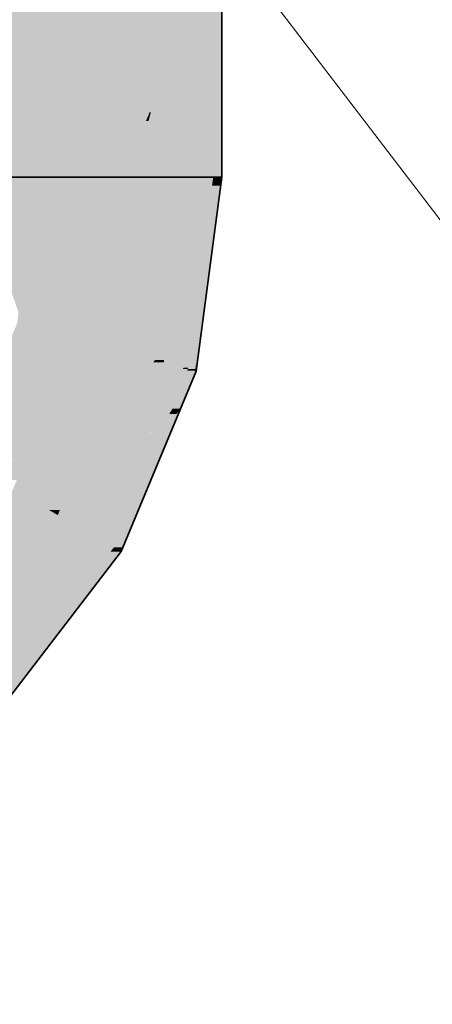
# Model space of a CAD drawing. Extents: x -350 to 540, y -53 to 541.
# Tile 36 of 256: x -152.71 to -150.07, y 60.2 to 66.51. Entities that reach past the tile are written whole.
import ezdxf
from ezdxf.lldxf.tags import DXFTag

# ---------------------------------------------------------------- set-up
doc = ezdxf.new("R2010")
doc.units = 0
doc.layers.get('0').update_dxf_attribs({"lineweight": 35})
doc.layers.add('5_OG-BESTAND', color=7, linetype='Continuous', lineweight=25)
doc.layers.add('L_Zuluft', color=6, linetype='Continuous', lineweight=35, true_color=0xff00ff)
doc.layers.add('L_Zuluft-Shading', color=6, linetype='Continuous', lineweight=35, true_color=0xff00ff)
tags = doc.linetypes.add('STRICHPUNKT2', pattern=[12.7, 6.35, -3.175, 0, -3.175]).pattern_tags.tags
tags[10:11] = [DXFTag(74, 4), DXFTag(75, 0), DXFTag(340, '0'), DXFTag(46, 0.0), DXFTag(50, 0.0), DXFTag(44, 0.0), DXFTag(45, 0.0)]
tags[8:9] = [DXFTag(74, 4), DXFTag(75, 0), DXFTag(340, '0'), DXFTag(46, 0.0), DXFTag(50, 0.0), DXFTag(44, 0.0), DXFTag(45, 0.0)]
tags[6:7] = [DXFTag(74, 4), DXFTag(75, 0), DXFTag(340, '0'), DXFTag(46, 0.0), DXFTag(50, 0.0), DXFTag(44, 0.0), DXFTag(45, 0.0)]
tags[4:5] = [DXFTag(74, 4), DXFTag(75, 0), DXFTag(340, '0'), DXFTag(46, 0.0), DXFTag(50, 0.0), DXFTag(44, 0.0), DXFTag(45, 0.0)]

# ---------------------------------------------------------------- blocks, each defined once
blk = doc.blocks.new('Shading-A06HSWEKNL', base_point=(-156.2151, 62.2972))
at = {"layer": 'L_Zuluft-Shading', "color": 6, "true_color": 0xfd00fd}
blk.add_solid([(-152.7152, 64.63), (-152.601, 65.4972), (-153.0152, 65.4972)], dxfattribs=at)
at = {"layer": 'L_Zuluft-Shading', "color": 6, "true_color": 0xf500f5}
for points in [[(-152.2595, 65.1607), (-152.6453, 65.1607), (-152.2151, 65.4972)], [(-152.6453, 65.1607), (-152.2151, 65.4972), (-152.601, 65.4972)], [(-152.3293, 64.63), (-152.7152, 64.63), (-152.2595, 65.1607)], [(-152.7152, 64.63), (-152.2595, 65.1607), (-152.6453, 65.1607)], [(-152.3383, 64.5618), (-152.7242, 64.5618), (-152.3293, 64.63)], [(-152.7242, 64.5618), (-152.3293, 64.63), (-152.7152, 64.63)], [(-152.5737, 63.9255), (-152.9878, 63.9255), (-152.7242, 64.5618)], [(-152.3515, 64.462), (-152.7006, 64.462), (-152.7242, 64.5618)], [(-152.3515, 64.462), (-152.3383, 64.5618), (-152.7242, 64.5618)], [(-152.5737, 63.9255), (-152.3515, 64.462), (-152.7006, 64.462)], [(-152.7514, 63.6902), (-153.0852, 63.6902), (-152.5737, 63.9255)], [(-153.0852, 63.6902), (-152.5737, 63.9255), (-152.9878, 63.9255)], [(-152.7267, 63.556), (-152.8528, 63.556), (-152.5737, 63.9255)]]:
    blk.add_solid(points, dxfattribs=at)
at = {"layer": 'L_Zuluft-Shading', "color": 212, "true_color": 0xe400e4}
for points in [[(-152.2595, 65.1607), (-152.0666, 65.4972), (-152.2151, 65.4972)], [(-151.9685, 65.4214), (-152.1101, 65.4214), (-151.9455, 65.4972)], [(-152.1101, 65.4214), (-151.9455, 65.4972), (-152.0666, 65.4972)], [(-151.9685, 65.4214), (-151.8838, 65.4972), (-151.9455, 65.4972)], [(-151.8938, 65.4214), (-151.9685, 65.4214), (-151.8838, 65.4972)], [(-152.0231, 64.4391), (-152.2663, 64.4391), (-151.8938, 65.4214)], [(-152.2663, 64.4391), (-151.8938, 65.4214), (-151.9685, 65.4214)], [(-152.2595, 65.1607), (-151.9685, 65.4214), (-152.1101, 65.4214)], [(-152.0475, 65.1607), (-152.2595, 65.1607), (-151.9685, 65.4214)], [(-152.2594, 64.462), (-152.3515, 64.462), (-152.0475, 65.1607)], [(-152.3515, 64.462), (-152.0475, 65.1607), (-152.2595, 65.1607)], [(-152.2663, 64.4391), (-152.3609, 64.4391), (-152.3515, 64.462)], [(-152.2663, 64.4391), (-152.2594, 64.462), (-152.3515, 64.462)], [(-152.5737, 63.9255), (-152.2663, 64.4391), (-152.3609, 64.4391)], [(-152.0314, 64.3762), (-152.304, 64.3762), (-152.2663, 64.4391)], [(-152.0314, 64.3762), (-152.0231, 64.4391), (-152.2663, 64.4391)], [(-152.299, 63.9255), (-152.5737, 63.9255), (-152.0314, 64.3762)], [(-152.5737, 63.9255), (-152.0314, 64.3762), (-152.304, 64.3762)], [(-152.3069, 63.7111), (-152.4263, 63.7111), (-152.0314, 64.3762)], [(-152.5533, 63.4972), (-152.7511, 63.4972), (-152.299, 63.9255)], [(-152.7511, 63.4972), (-152.299, 63.9255), (-152.5737, 63.9255)], [(-152.6038, 63.4122), (-152.3069, 63.7111), (-152.4263, 63.7111)], [(-152.4239, 63.4286), (-152.5875, 63.4286), (-152.3069, 63.7111)], [(-152.6038, 63.4122), (-152.8163, 63.4122), (-152.7511, 63.4972)], [(-152.6038, 63.4122), (-152.5533, 63.4972), (-152.7511, 63.4972)], [(-153.058, 63.0972), (-152.6038, 63.4122), (-152.8163, 63.4122)], [(-152.5201, 63.3639), (-152.6735, 63.3639), (-152.6038, 63.4122)], [(-152.4482, 63.4122), (-152.6038, 63.4122), (-152.4239, 63.4286)], [(-152.6038, 63.4122), (-152.4239, 63.4286), (-152.5875, 63.4286)], [(-152.5201, 63.3639), (-152.4482, 63.4122), (-152.6038, 63.4122)], [(-152.4507, 63.3639), (-152.5201, 63.3639), (-152.4239, 63.4286)], [(-153.058, 63.0972), (-152.5201, 63.3639), (-152.6735, 63.3639)], [(-152.6439, 63.0972), (-153.058, 63.0972), (-152.4641, 63.3316)], [(-153.058, 63.0972), (-152.4641, 63.3316), (-152.5854, 63.3316)], [(-152.4641, 63.3316), (-152.5854, 63.3316), (-152.5201, 63.3639)], [(-152.4641, 63.3316), (-152.4507, 63.3639), (-152.5201, 63.3639)], [(-152.9726, 62.6688), (-153.3867, 62.6688), (-152.6439, 63.0972)], [(-153.3867, 62.6688), (-152.6439, 63.0972), (-153.058, 63.0972)]]:
    blk.add_solid(points, dxfattribs=at)
at = {"layer": 'L_Zuluft-Shading', "color": 212, "true_color": 0xcc00cc}
for points in [[(-151.7593, 64.5111), (-152.0136, 64.5111), (-151.8838, 65.4972)], [(-151.7593, 64.5111), (-151.6295, 65.4972), (-151.8838, 65.4972)], [(-151.82, 64.3762), (-152.0314, 64.3762), (-151.7593, 64.5111)], [(-152.0314, 64.3762), (-151.7593, 64.5111), (-152.0136, 64.5111)], [(-151.7838, 64.3256), (-151.8427, 64.3256), (-151.7593, 64.5111)], [(-152.3069, 63.7111), (-151.8427, 64.3256), (-152.0523, 64.3256)], [(-151.8427, 64.3256), (-152.0523, 64.3256), (-152.0314, 64.3762)], [(-151.8427, 64.3256), (-151.82, 64.3762), (-152.0314, 64.3762)], [(-151.7858, 64.3104), (-151.8542, 64.3104), (-151.8427, 64.3256)], [(-151.7858, 64.3104), (-151.7838, 64.3256), (-151.8427, 64.3256)], [(-152.3069, 63.7111), (-151.7858, 64.3104), (-151.8542, 64.3104)], [(-151.9721, 63.8605), (-152.177, 63.8605), (-151.7858, 64.3104)], [(-152.1284, 63.7111), (-152.3069, 63.7111), (-151.9721, 63.8605)], [(-152.3069, 63.7111), (-151.9721, 63.8605), (-152.177, 63.8605)], [(-152.0457, 63.6829), (-152.1579, 63.6829), (-151.9721, 63.8605)], [(-152.4239, 63.4286), (-152.1284, 63.7111), (-152.3069, 63.7111)], [(-152.151, 63.4286), (-152.4239, 63.4286), (-152.0457, 63.6829)], [(-152.4239, 63.4286), (-152.0457, 63.6829), (-152.1579, 63.6829)], [(-152.1912, 63.3316), (-152.4641, 63.3316), (-152.151, 63.4286)], [(-152.4641, 63.3316), (-152.151, 63.4286), (-152.4239, 63.4286)], [(-152.2439, 63.2044), (-152.5616, 63.2044), (-152.4641, 63.3316)], [(-152.2439, 63.2044), (-152.1912, 63.3316), (-152.4641, 63.3316)], [(-152.8346, 62.4345), (-153.1524, 62.4345), (-152.2439, 63.2044)], [(-153.1524, 62.4345), (-152.2439, 63.2044), (-152.5616, 63.2044)]]:
    blk.add_solid(points, dxfattribs=at)
at = {"layer": 'L_Zuluft-Shading', "color": 214, "true_color": 0xaf00af}
for points in [[(-151.4769, 65.4427), (-151.6367, 65.4427), (-151.4697, 65.4972)], [(-151.6367, 65.4427), (-151.4697, 65.4972), (-151.6295, 65.4972)], [(-151.6216, 64.5111), (-151.7593, 64.5111), (-151.4769, 65.4427)], [(-151.7593, 64.5111), (-151.4769, 65.4427), (-151.6367, 65.4427)], [(-151.619, 64.3634), (-151.6446, 64.3634), (-151.4769, 65.4427)], [(-151.6528, 64.3104), (-151.7858, 64.3104), (-151.6216, 64.5111)], [(-151.7858, 64.3104), (-151.6216, 64.5111), (-151.7593, 64.5111)], [(-151.6304, 64.2762), (-151.6581, 64.2762), (-151.619, 64.3634)], [(-151.6581, 64.2762), (-151.619, 64.3634), (-151.6446, 64.3634)], [(-151.9721, 63.8605), (-151.6581, 64.2762), (-151.7999, 64.2762)], [(-151.9721, 63.8605), (-151.6314, 64.269), (-151.6635, 64.269)], [(-151.7515, 63.979), (-151.8733, 63.979), (-151.6314, 64.269)], [(-151.6581, 64.2762), (-151.7999, 64.2762), (-151.7858, 64.3104)], [(-151.6581, 64.2762), (-151.6528, 64.3104), (-151.7858, 64.3104)], [(-151.6314, 64.269), (-151.6635, 64.269), (-151.6581, 64.2762)], [(-151.6314, 64.269), (-151.6304, 64.2762), (-151.6581, 64.2762)], [(-151.8693, 63.8605), (-151.9721, 63.8605), (-151.7515, 63.979)], [(-151.9721, 63.8605), (-151.7515, 63.979), (-151.8733, 63.979)], [(-151.808, 63.8427), (-151.8869, 63.8427), (-151.7515, 63.979)], [(-152.0457, 63.6829), (-151.8693, 63.8605), (-151.9721, 63.8605)], [(-151.8742, 63.6829), (-152.0457, 63.6829), (-151.808, 63.8427)], [(-152.0457, 63.6829), (-151.808, 63.8427), (-151.8869, 63.8427)], [(-152.0723, 63.2044), (-152.2439, 63.2044), (-151.8742, 63.6829)], [(-152.2439, 63.2044), (-151.8742, 63.6829), (-152.0457, 63.6829)], [(-152.1055, 63.1245), (-152.3052, 63.1245), (-152.2439, 63.2044)], [(-152.1055, 63.1245), (-152.0723, 63.2044), (-152.2439, 63.2044)], [(-152.7729, 62.2547), (-152.9726, 62.2547), (-152.1055, 63.1245)], [(-152.9726, 62.2547), (-152.1055, 63.1245), (-152.3052, 63.1245)]]:
    blk.add_solid(points, dxfattribs=at)
at = {"layer": 'L_Zuluft-Shading', "color": 214, "true_color": 0x900090}
for points in [[(-151.4223, 65.4427), (-151.4769, 65.4427), (-151.4152, 65.4972)], [(-151.4769, 65.4427), (-151.4152, 65.4972), (-151.4667, 65.4972)], [(-151.4769, 65.4427), (-151.4667, 65.4972), (-151.4697, 65.4972)], [(-151.4934, 64.903), (-151.5479, 64.903), (-151.4223, 65.4427)], [(-151.5479, 64.903), (-151.4223, 65.4427), (-151.4769, 65.4427)], [(-151.5702, 64.3634), (-151.619, 64.3634), (-151.4934, 64.903)], [(-151.619, 64.3634), (-151.4934, 64.903), (-151.5479, 64.903)], [(-151.5732, 64.2967), (-151.5796, 64.2967), (-151.4934, 64.903)], [(-151.5836, 64.269), (-151.6314, 64.269), (-151.5702, 64.3634)], [(-151.6314, 64.269), (-151.5702, 64.3634), (-151.619, 64.3634)], [(-151.7515, 63.979), (-151.5853, 64.2567), (-151.6365, 64.2567)], [(-151.7515, 63.979), (-151.5787, 64.2549), (-151.5864, 64.2549)], [(-151.6784, 64.0142), (-151.7294, 64.0142), (-151.5787, 64.2549)], [(-151.5853, 64.2567), (-151.6365, 64.2567), (-151.6314, 64.269)], [(-151.5853, 64.2567), (-151.5836, 64.269), (-151.6314, 64.269)], [(-151.5787, 64.2549), (-151.5864, 64.2549), (-151.5853, 64.2567)], [(-151.5785, 64.2567), (-151.5853, 64.2567), (-151.5732, 64.2967)], [(-151.5853, 64.2567), (-151.5732, 64.2967), (-151.5796, 64.2967)], [(-151.5787, 64.2549), (-151.5785, 64.2567), (-151.5853, 64.2567)], [(-151.7269, 63.8972), (-151.7668, 63.8972), (-151.6784, 64.0142)], [(-151.705, 63.979), (-151.7515, 63.979), (-151.6784, 64.0142)], [(-151.7515, 63.979), (-151.6784, 64.0142), (-151.7294, 64.0142)], [(-151.808, 63.8427), (-151.705, 63.979), (-151.7515, 63.979)], [(-151.7494, 63.8427), (-151.808, 63.8427), (-151.7269, 63.8972)], [(-151.808, 63.8427), (-151.7269, 63.8972), (-151.7668, 63.8972)], [(-152.0469, 63.1245), (-152.1055, 63.1245), (-151.7494, 63.8427)], [(-152.1055, 63.1245), (-151.7494, 63.8427), (-151.808, 63.8427)], [(-152.0582, 63.0972), (-152.1264, 63.0972), (-152.1055, 63.1245)], [(-152.0582, 63.0972), (-152.0469, 63.1245), (-152.1055, 63.1245)], [(-152.7915, 62.1417), (-152.8596, 62.1417), (-152.0582, 63.0972)], [(-152.8596, 62.1417), (-152.0582, 63.0972), (-152.1264, 63.0972)]]:
    blk.add_solid(points, dxfattribs=at)
blk = doc.blocks.new('Shading-A06HSWEONL', base_point=(-154.6152, 66.4425))
at = {"layer": 'L_Zuluft-Shading', "color": 212, "true_color": 0xe400e4}
for points in [[(-152.197, 65.894), (-151.8838, 65.894), (-151.8838, 72.7247)], [(-152.2151, 65.4972), (-151.9875, 70.462), (-152.2151, 70.462)], [(-152.2151, 65.4972), (-152.0666, 65.4972), (-152.197, 65.894)], [(-152.0666, 65.4972), (-152.197, 65.894), (-151.8838, 65.894)], [(-151.9009, 65.8568), (-151.8838, 65.8568), (-151.8838, 65.894)], [(-152.0666, 65.4972), (-151.9455, 65.4972), (-151.9009, 65.8568)], [(-151.9455, 65.4972), (-151.8838, 65.4972), (-151.8838, 65.8568)], [(-151.9455, 65.4972), (-151.9009, 65.8568), (-151.8838, 65.8568)]]:
    blk.add_solid(points, dxfattribs=at)
at = {"layer": 'L_Zuluft-Shading', "color": 6, "true_color": 0xf500f5}
for points in [[(-152.601, 65.4972), (-152.2151, 65.4972), (-152.601, 68.862)], [(-152.2151, 65.4972), (-152.601, 68.862), (-152.2151, 68.862)]]:
    blk.add_solid(points, dxfattribs=at)
at = {"layer": 'L_Zuluft-Shading', "color": 214, "true_color": 0x900090}
for points in [[(-151.4539, 66.4425), (-151.4152, 66.4425), (-151.4152, 68.7743)], [(-151.4697, 65.4972), (-151.4321, 67.7572), (-151.4697, 67.7572)], [(-151.4697, 65.4972), (-151.4667, 65.4972), (-151.4539, 66.4425)], [(-151.4667, 65.4972), (-151.4152, 65.4972), (-151.4152, 66.4425)], [(-151.4667, 65.4972), (-151.4539, 66.4425), (-151.4152, 66.4425)]]:
    blk.add_solid(points, dxfattribs=at)
at = {"layer": 'L_Zuluft-Shading', "color": 6, "true_color": 0xfd00fd}
for points in [[(-153.0152, 65.4972), (-152.601, 65.4972), (-152.8229, 68.4183)], [(-152.601, 65.4972), (-152.8229, 68.4183), (-152.601, 68.4183)]]:
    blk.add_solid(points, dxfattribs=at)
at = {"layer": 'L_Zuluft-Shading', "color": 214, "true_color": 0xb000b0}
for points in [[(-151.4697, 65.4972), (-151.4697, 67.555), (-151.5026, 67.555)], [(-151.6295, 65.4972), (-151.4697, 65.4972), (-151.6295, 66.7748)], [(-151.4697, 65.4972), (-151.6295, 66.7748), (-151.4901, 66.7748)]]:
    blk.add_solid(points, dxfattribs=at)
at = {"layer": 'L_Zuluft-Shading', "color": 212, "true_color": 0xcd00cd}
for points in [[(-151.8838, 65.8568), (-151.6295, 65.8568), (-151.6295, 66.7748)], [(-151.8838, 65.894), (-151.6295, 66.7748), (-151.8838, 66.7748)], [(-151.868, 65.914), (-151.878, 65.914), (-151.6295, 66.7748)], [(-151.8838, 65.8568), (-151.868, 65.914), (-151.878, 65.914)], [(-151.88, 65.894), (-151.8838, 65.894), (-151.878, 65.914)], [(-151.8838, 65.8568), (-151.88, 65.894), (-151.8838, 65.894)], [(-151.8838, 65.4972), (-151.6295, 65.4972), (-151.8838, 65.8568)], [(-151.6295, 65.4972), (-151.8838, 65.8568), (-151.6295, 65.8568)]]:
    blk.add_solid(points, dxfattribs=at)
blk = doc.blocks.new('Referenz-A06HSWJKNL', base_point=(-324.9507, -4.1032))
at = {"layer": '5_OG-BESTAND', "color": 0, "lineweight": 18}
blk.add_line((-119.0754, 24.6664), (-155.6481, 72.6029), dxfattribs=at)
blk = doc.blocks.new('Wickelfalzrohr-A06HSWOANL', base_point=(-154.6152, 65.4972))
at = {"color": 0, "linetype": 'ByBlock', "lineweight": -2, "ltscale": 0.35}
for p, q in [((-151.4152, 65.4972), (-151.4152, 78.0172)), ((-152.3524, 65.4972), (-153.6779, 65.4972)), ((-151.4152, 65.4972), (-152.3524, 65.4972))]:
    blk.add_line(p, q, dxfattribs=at)
blk = doc.blocks.new('Bogen-A06HSWRINL', base_point=(-156.2151, 60.6972))
at = {"color": 0, "linetype": 'ByBlock', "lineweight": -2, "ltscale": 0.35}
for p, q in [((-154.6697, 65.0831), (-154.6152, 65.4972)), ((-154.5606, 65.4972), (-154.6152, 65.4972)), ((-154.4008, 65.4972), (-154.5606, 65.4972)), ((-154.1465, 65.4972), (-154.4008, 65.4972)), ((-153.8152, 65.4972), (-154.1465, 65.4972)), ((-153.4293, 65.4972), (-153.8152, 65.4972)), ((-153.0152, 65.4972), (-153.4293, 65.4972)), ((-152.601, 65.4972), (-153.0152, 65.4972)), ((-152.2152, 65.4972), (-152.601, 65.4972)), ((-151.8838, 65.4972), (-152.2152, 65.4972)), ((-151.6295, 65.4972), (-151.8838, 65.4972)), ((-151.4697, 65.4972), (-151.6295, 65.4972)), ((-151.5787, 64.2549), (-151.4152, 65.4972)), ((-151.4152, 65.4972), (-151.4697, 65.4972)), ((-154.8295, 64.6972), (-154.6697, 65.0831)), ((-155.0838, 64.3659), (-154.8295, 64.6972)), ((-155.4152, 64.1116), (-155.0838, 64.3659)), ((-152.0582, 63.0972), (-151.5787, 64.2549)), ((-155.801, 63.9518), (-155.4152, 64.1116)), ((-156.2152, 63.8972), (-155.801, 63.9518)), ((-156.2152, 63.8427), (-156.2152, 63.8972)), ((-156.2152, 63.6829), (-156.2152, 63.8427)), ((-156.2152, 63.4286), (-156.2152, 63.6829)), ((-156.2152, 63.0972), (-156.2152, 63.4286)), ((-156.2152, 62.7113), (-156.2152, 63.0972)), ((-152.821, 62.1031), (-152.0582, 63.0972)), ((-156.2152, 62.2972), (-156.2152, 62.7113)), ((-156.2152, 61.8831), (-156.2152, 62.2972)), ((-153.8152, 61.3403), (-152.821, 62.1031)), ((-156.2152, 61.4972), (-156.2152, 61.8831)), ((-156.2152, 61.1659), (-156.2152, 61.4972)), ((-154.9728, 60.8608), (-153.8152, 61.3403)), ((-156.2152, 60.9116), (-156.2152, 61.1659)), ((-156.2152, 60.7518), (-156.2152, 60.9116)), ((-156.2152, 60.6972), (-154.9728, 60.8608)), ((-156.2152, 60.6972), (-156.2152, 60.7518))]:
    blk.add_line(p, q, dxfattribs=at)
at = {"color": 0, "linetype": 'STRICHPUNKT2', "lineweight": 25, "ltscale": 0.25}
for p, q in [((-153.1242, 64.669), (-153.0152, 65.4972)), ((-153.4439, 63.8972), (-153.1242, 64.669)), ((-153.9524, 63.2345), (-153.4439, 63.8972)), ((-154.6152, 62.726), (-153.9524, 63.2345)), ((-155.3869, 62.4063), (-154.6152, 62.726)), ((-156.2152, 62.2972), (-155.3869, 62.4063))]:
    blk.add_line(p, q, dxfattribs=at)

msp = doc.modelspace()

# ---------------------------------------------------------------- block references
at = {"color": 251, "lineweight": 25, "ltscale": 0.25, "true_color": 0x585858}
msp.add_blockref('Referenz-A06HSWJKNL', (-324.9507, -4.1032), dxfattribs=at)
at = {"layer": 'L_Zuluft'}
for name, p in [('Shading-A06HSWEONL', (-154.6152, 66.4425)), ('Shading-A06HSWEKNL', (-156.2151, 62.2972))]:
    msp.add_blockref(name, p, dxfattribs=at)
at = {"layer": 'L_Zuluft', "ltscale": 0.35}
for name, p in [('Wickelfalzrohr-A06HSWOANL', (-154.6152, 65.4972)), ('Bogen-A06HSWRINL', (-156.2151, 60.6972))]:
    msp.add_blockref(name, p, dxfattribs=at)

doc.saveas('drawing.dxf')
